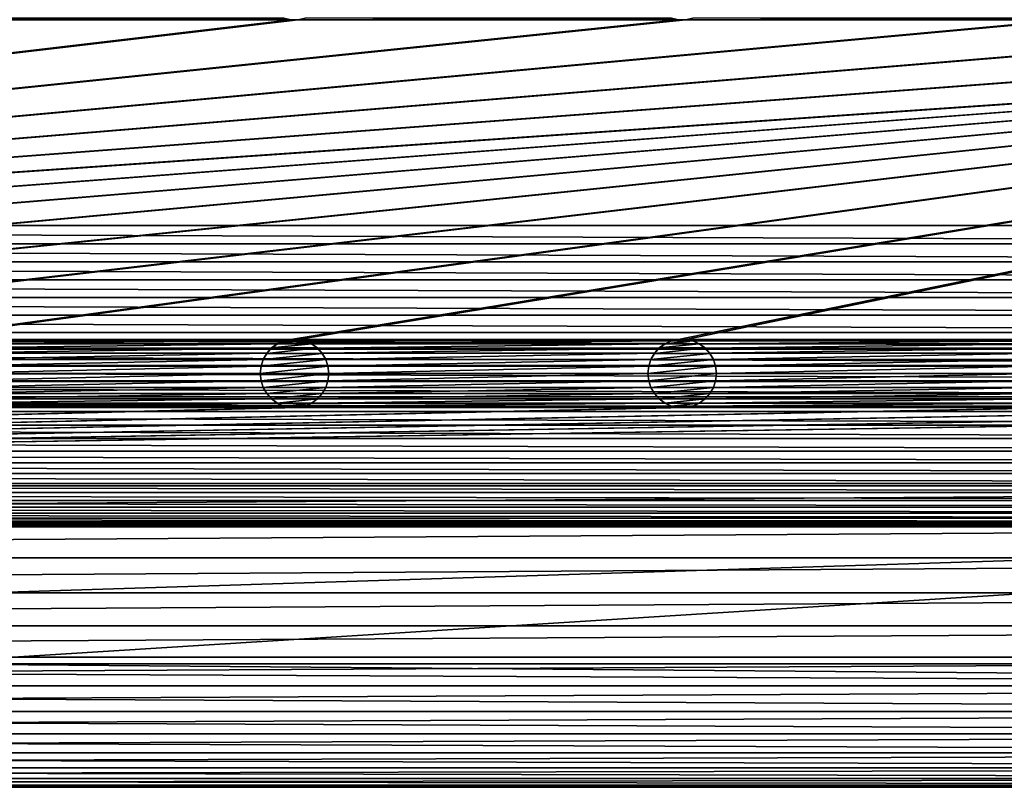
# Model space of a CAD drawing. Header units: metres. Extents: x -200 to 200, y -200 to 200.
# Tile 37 of 88: x 8 to 80, y -200 to -144. Entities that reach past the tile are written whole.
import ezdxf

# ---------------------------------------------------------------- set-up
doc = ezdxf.new("R2010")
doc.units = ezdxf.units.M
doc.layers.add('solid_P34200', color=7, linetype='CONTINUOUS')

msp = doc.modelspace()

# ---------------------------------------------------------------- linework, layer by layer
at = {"layer": 'solid_P34200'}
for points in [[(181, 159), (181, -159), (10.240819, 10.959723)], [(181, -159), (11.633039, 9.467192), (10.240819, 10.959723)], [(181, -159), (12.817678, 7.79116), (11.633039, 9.467192)], [(181, -159), (13.756138, 5.976712), (12.817678, 7.79116)], [(181, -159), (14.444175, 4.045302), (13.756138, 5.976712)], [(181, -159), (14.856524, 2.058549), (14.444175, 4.045302)], [(181, -159), (15, 0), (14.856524, 2.058549)], [(181, -159), (14.856524, -2.058549), (15, 0)], [(181, -159), (14.444175, -4.045302), (14.856524, -2.058549)], [(181, -159), (13.756138, -5.976712), (14.444175, -4.045302)], [(181, -159), (12.817678, -7.79116), (13.756138, -5.976712)], [(181, -159), (11.633039, -9.467192), (12.817678, -7.79116)], [(181, -159), (10.240819, -10.959723), (11.633039, -9.467192)], [(181, -159), (8.64688, -12.25524), (10.240819, -10.959723)], [(181, -159), (-181, -159), (-8.64688, -12.25524)], [(181, -159), (-8.64688, -12.25524), (-6.904468, -13.315859)], [(181, -159), (6.904468, -13.315859), (8.64688, -12.25524)], [(181, -159), (-6.904468, -13.315859), (-5.01928, -14.134056)], [(181, -159), (5.01928, -14.134056), (6.904468, -13.315859)], [(181, -159), (-5.01928, -14.134056), (-3.055924, -14.684637)], [(181, -159), (3.055924, -14.684637), (5.01928, -14.134056)], [(181, -159), (-3.055924, -14.684637), (-1.019424, -14.964341)], [(181, -159), (-1.019424, -14.964341), (1.019424, -14.964341)], [(181, -159), (1.019424, -14.964341), (3.055924, -14.684637)], [(170.058914, -143.985718, 5), (-170.058914, -167.314285, 5), (-169.541077, -167.314285, 5)], [(28.04108, -143.985718, 5), (0.25892, -143.985718, 5), (-170.058914, -167.314285, 5)], [(170.058914, -143.985718, 5), (169.541077, -143.985718, 5), (-170.058914, -167.314285, 5)], [(141.758926, -143.985718, 5), (-170.058914, -167.314285, 5), (169.541077, -143.985718, 5)], [(141.758926, -143.985718, 5), (141.241074, -143.985718, 5), (-170.058914, -167.314285, 5)], [(113.458923, -143.985718, 5), (-170.058914, -167.314285, 5), (141.241074, -143.985718, 5)], [(113.458923, -143.985718, 5), (112.941078, -143.985718, 5), (-170.058914, -167.314285, 5)], [(85.15892, -143.985718, 5), (-170.058914, -167.314285, 5), (112.941078, -143.985718, 5)], [(85.15892, -143.985718, 5), (84.641083, -143.985718, 5), (-170.058914, -167.314285, 5)], [(56.858921, -143.985718, 5), (-170.058914, -167.314285, 5), (84.641083, -143.985718, 5)], [(56.858921, -143.985718, 5), (56.34108, -143.985718, 5), (-170.058914, -167.314285, 5)], [(28.55892, -143.985718, 5), (-170.058914, -167.314285, 5), (56.34108, -143.985718, 5)], [(28.55892, -143.985718, 5), (28.04108, -143.985718, 5), (-170.058914, -167.314285, 5)], [(170.058914, -143.985718, 5), (-169.541077, -167.314285, 5), (-141.758926, -167.314285, 5)], [(170.058914, -143.985718, 5), (-141.758926, -167.314285, 5), (-141.241074, -167.314285, 5)], [(170.058914, -143.985718, 5), (-141.241074, -167.314285, 5), (-113.458923, -167.314285, 5)], [(170.058914, -143.985718, 5), (-113.458923, -167.314285, 5), (-112.941078, -167.314285, 5)], [(170.058914, -143.985718, 5), (-112.941078, -167.314285, 5), (-85.15892, -167.314285, 5)], [(170.058914, -143.985718, 5), (-85.15892, -167.314285, 5), (-84.641083, -167.314285, 5)], [(170.058914, -143.985718, 5), (-84.641083, -167.314285, 5), (-56.858921, -167.314285, 5)], [(170.058914, -143.985718, 5), (-56.858921, -167.314285, 5), (-56.34108, -167.314285, 5)], [(170.058914, -143.985718, 5), (-56.34108, -167.314285, 5), (-28.55892, -167.314285, 5)], [(170.058914, -143.985718, 5), (-28.55892, -167.314285, 5), (-28.04108, -167.314285, 5)], [(170.058914, -143.985718, 5), (-28.04108, -167.314285, 5), (-0.25892, -167.314285, 5)], [(170.058914, -143.985718, 5), (-0.25892, -167.314285, 5), (0.25892, -167.314285, 5)], [(27.525312, -143.876358, 5), (0.774688, -143.876358, 5), (0.25892, -143.985718, 5)], [(28.04108, -143.985718, 5), (27.525312, -143.876358, 5), (0.25892, -143.985718, 5)], [(28.04108, -167.314285, 5), (170.058914, -143.985718, 5), (0.25892, -167.314285, 5)], [(27.531221, -143.877869, 7.5), (27.525312, -143.876358, 5), (28.04108, -143.985718, 5)], [(28.035364, -143.984528, 7.5), (27.531221, -143.877869, 7.5), (28.04108, -143.985718, 5)], [(28.035364, -143.984528, 7.5), (28.04108, -143.985718, 5), (28.55892, -143.985718, 5)], [(28.564636, -143.984528, 7.5), (28.035364, -143.984528, 7.5), (28.55892, -143.985718, 5)], [(28.04108, -167.314285, 5), (28.55892, -167.314285, 5), (170.058914, -143.985718, 5)], [(28.55892, -143.985718, 5), (56.34108, -143.985718, 5), (55.82531, -143.876358, 5)], [(29.074688, -143.876358, 5), (28.55892, -143.985718, 5), (55.82531, -143.876358, 5)], [(28.564636, -143.984528, 7.5), (28.55892, -143.985718, 5), (29.074688, -143.876358, 5)], [(28.55892, -167.314285, 5), (56.34108, -167.314285, 5), (170.058914, -143.985718, 5)], [(55.831223, -143.877869, 7.5), (55.82531, -143.876358, 5), (56.34108, -143.985718, 5)], [(56.335365, -143.984528, 7.5), (55.831223, -143.877869, 7.5), (56.34108, -143.985718, 5)], [(56.335365, -143.984528, 7.5), (56.34108, -143.985718, 5), (56.858921, -143.985718, 5)], [(56.864635, -143.984528, 7.5), (56.335365, -143.984528, 7.5), (56.858921, -143.985718, 5)], [(56.34108, -167.314285, 5), (56.858921, -167.314285, 5), (170.058914, -143.985718, 5)], [(56.858921, -143.985718, 5), (84.641083, -143.985718, 5), (84.125313, -143.876358, 5)], [(57.374687, -143.876358, 5), (56.858921, -143.985718, 5), (84.125313, -143.876358, 5)], [(56.864635, -143.984528, 7.5), (56.858921, -143.985718, 5), (57.374687, -143.876358, 5)], [(56.858921, -167.314285, 5), (84.641083, -167.314285, 5), (170.058914, -143.985718, 5)], [(180.957291, -160.342163), (-180.957291, -160.342163), (-181, -159)], [(181, -159), (180.957291, -160.342163), (-181, -159)], [(180.836639, -161.666519), (-180.836639, -161.666519), (-180.957291, -160.342163)], [(180.957291, -160.342163), (180.836639, -161.666519), (-180.957291, -160.342163)], [(180.638016, -162.973083), (-180.638016, -162.973083), (-180.836639, -161.666519)], [(180.836639, -161.666519), (180.638016, -162.973083), (-180.836639, -161.666519)], [(180.361206, -164.262497), (-180.361206, -164.262497), (-180.638016, -162.973083)], [(180.638016, -162.973083), (180.361206, -164.262497), (-180.638016, -162.973083)], [(180.003708, -165.541977), (-180.003708, -165.541977), (-180.361206, -164.262497)], [(180.361206, -164.262497), (180.003708, -165.541977), (-180.361206, -164.262497)], [(179.568466, -166.803024), (-179.568466, -166.803024), (-180.003708, -165.541977)], [(180.003708, -165.541977), (179.568466, -166.803024), (-180.003708, -165.541977)], [(179.060257, -168.031967), (-179.060257, -168.031967), (-179.568466, -166.803024)], [(179.568466, -166.803024), (179.060257, -168.031967), (-179.568466, -166.803024)], [(28.04108, -167.314285, 5), (0.25892, -167.314285, 5), (0.774688, -167.423645, 5)], [(27.525312, -167.423645, 5), (28.04108, -167.314285, 5), (0.774688, -167.423645, 5)], [(27.525312, -167.423645, 5), (0.774688, -167.423645, 5), (1.247818, -167.634933, 5)], [(27.052181, -167.634933, 5), (27.525312, -167.423645, 5), (1.247818, -167.634933, 5)], [(27.048468, -167.637955, 7.5), (27.531221, -167.422134, 7.5), (27.052181, -167.634933, 5)], [(27.048468, -167.637955, 7.5), (29.551533, -167.637955, 7.5), (29.068779, -167.422134, 7.5)], [(27.048468, -167.637955, 7.5), (29.068779, -167.422134, 7.5), (27.531221, -167.422134, 7.5)], [(27.531221, -167.422134, 7.5), (27.525312, -167.423645, 5), (27.052181, -167.634933, 5)], [(28.035364, -167.315475, 7.5), (28.04108, -167.314285, 5), (27.525312, -167.423645, 5)], [(27.531221, -167.422134, 7.5), (28.035364, -167.315475, 7.5), (27.525312, -167.423645, 5)], [(27.531221, -167.422134, 7.5), (29.068779, -167.422134, 7.5), (28.564636, -167.315475, 7.5)], [(27.531221, -167.422134, 7.5), (28.564636, -167.315475, 7.5), (28.035364, -167.315475, 7.5)], [(28.035364, -167.315475, 7.5), (28.564636, -167.315475, 7.5), (28.04108, -167.314285, 5)], [(28.564636, -167.315475, 7.5), (28.55892, -167.314285, 5), (28.04108, -167.314285, 5)], [(28.55892, -167.314285, 5), (29.074688, -167.423645, 5), (56.34108, -167.314285, 5)], [(29.068779, -167.422134, 7.5), (29.074688, -167.423645, 5), (28.55892, -167.314285, 5)], [(28.564636, -167.315475, 7.5), (29.068779, -167.422134, 7.5), (28.55892, -167.314285, 5)], [(29.068779, -167.422134, 7.5), (29.551533, -167.637955, 7.5), (29.074688, -167.423645, 5)], [(29.074688, -167.423645, 5), (55.82531, -167.423645, 5), (56.34108, -167.314285, 5)], [(29.074688, -167.423645, 5), (29.547817, -167.634933, 5), (55.82531, -167.423645, 5)], [(29.551533, -167.637955, 7.5), (29.547817, -167.634933, 5), (29.074688, -167.423645, 5)], [(29.547817, -167.634933, 5), (55.35218, -167.634933, 5), (55.82531, -167.423645, 5)], [(55.348469, -167.637955, 7.5), (55.831223, -167.422134, 7.5), (55.35218, -167.634933, 5)], [(55.348469, -167.637955, 7.5), (57.851532, -167.637955, 7.5), (57.368778, -167.422134, 7.5)], [(55.348469, -167.637955, 7.5), (57.368778, -167.422134, 7.5), (55.831223, -167.422134, 7.5)], [(55.831223, -167.422134, 7.5), (55.82531, -167.423645, 5), (55.35218, -167.634933, 5)], [(56.335365, -167.315475, 7.5), (56.34108, -167.314285, 5), (55.82531, -167.423645, 5)], [(55.831223, -167.422134, 7.5), (56.335365, -167.315475, 7.5), (55.82531, -167.423645, 5)], [(55.831223, -167.422134, 7.5), (57.368778, -167.422134, 7.5), (56.864635, -167.315475, 7.5)], [(55.831223, -167.422134, 7.5), (56.864635, -167.315475, 7.5), (56.335365, -167.315475, 7.5)], [(56.335365, -167.315475, 7.5), (56.864635, -167.315475, 7.5), (56.34108, -167.314285, 5)], [(56.864635, -167.315475, 7.5), (56.858921, -167.314285, 5), (56.34108, -167.314285, 5)], [(56.858921, -167.314285, 5), (57.374687, -167.423645, 5), (84.641083, -167.314285, 5)], [(57.368778, -167.422134, 7.5), (57.374687, -167.423645, 5), (56.858921, -167.314285, 5)], [(56.864635, -167.315475, 7.5), (57.368778, -167.422134, 7.5), (56.858921, -167.314285, 5)], [(57.368778, -167.422134, 7.5), (57.851532, -167.637955, 7.5), (57.374687, -167.423645, 5)], [(57.374687, -167.423645, 5), (84.125313, -167.423645, 5), (84.641083, -167.314285, 5)], [(57.374687, -167.423645, 5), (57.847816, -167.634933, 5), (84.125313, -167.423645, 5)], [(57.851532, -167.637955, 7.5), (57.847816, -167.634933, 5), (57.374687, -167.423645, 5)], [(57.847816, -167.634933, 5), (83.652184, -167.634933, 5), (84.125313, -167.423645, 5)], [(178.481461, -169.220428), (-178.481461, -169.220428), (-179.060257, -168.031967)], [(179.060257, -168.031967), (178.481461, -169.220428), (-179.060257, -168.031967)], [(27.052181, -167.634933, 5), (1.247818, -167.634933, 5), (1.674224, -167.943787, 5)], [(26.625776, -167.943787, 5), (27.052181, -167.634933, 5), (1.674224, -167.943787, 5)], [(26.625776, -167.943787, 5), (1.674224, -167.943787, 5), (2.020795, -168.330292, 5)], [(26.279205, -168.330292, 5), (26.625776, -167.943787, 5), (2.020795, -168.330292, 5)], [(26.278118, -168.333298, 7.5), (26.629887, -167.940369, 7.5), (26.279205, -168.330292, 5)], [(26.278118, -168.333298, 7.5), (30.321882, -168.333298, 7.5), (29.970114, -167.940369, 7.5)], [(26.278118, -168.333298, 7.5), (29.970114, -167.940369, 7.5), (26.629887, -167.940369, 7.5)], [(26.629887, -167.940369, 7.5), (26.625776, -167.943787, 5), (26.279205, -168.330292, 5)], [(27.048468, -167.637955, 7.5), (27.052181, -167.634933, 5), (26.625776, -167.943787, 5)], [(26.629887, -167.940369, 7.5), (27.048468, -167.637955, 7.5), (26.625776, -167.943787, 5)], [(26.629887, -167.940369, 7.5), (29.970114, -167.940369, 7.5), (29.551533, -167.637955, 7.5)], [(26.629887, -167.940369, 7.5), (29.551533, -167.637955, 7.5), (27.048468, -167.637955, 7.5)], [(29.547817, -167.634933, 5), (29.974224, -167.943787, 5), (55.35218, -167.634933, 5)], [(29.970114, -167.940369, 7.5), (29.974224, -167.943787, 5), (29.547817, -167.634933, 5)], [(29.551533, -167.637955, 7.5), (29.970114, -167.940369, 7.5), (29.547817, -167.634933, 5)], [(29.970114, -167.940369, 7.5), (30.321882, -168.333298, 7.5), (29.974224, -167.943787, 5)], [(29.974224, -167.943787, 5), (54.925777, -167.943787, 5), (55.35218, -167.634933, 5)], [(29.974224, -167.943787, 5), (30.320795, -168.330292, 5), (54.925777, -167.943787, 5)], [(30.321882, -168.333298, 7.5), (30.320795, -168.330292, 5), (29.974224, -167.943787, 5)], [(30.320795, -168.330292, 5), (54.579205, -168.330292, 5), (54.925777, -167.943787, 5)], [(54.578117, -168.333298, 7.5), (54.929886, -167.940369, 7.5), (54.579205, -168.330292, 5)], [(54.578117, -168.333298, 7.5), (58.621883, -168.333298, 7.5), (58.270115, -167.940369, 7.5)], [(54.578117, -168.333298, 7.5), (58.270115, -167.940369, 7.5), (54.929886, -167.940369, 7.5)], [(54.929886, -167.940369, 7.5), (54.925777, -167.943787, 5), (54.579205, -168.330292, 5)], [(55.348469, -167.637955, 7.5), (55.35218, -167.634933, 5), (54.925777, -167.943787, 5)], [(54.929886, -167.940369, 7.5), (55.348469, -167.637955, 7.5), (54.925777, -167.943787, 5)], [(54.929886, -167.940369, 7.5), (58.270115, -167.940369, 7.5), (57.851532, -167.637955, 7.5)], [(54.929886, -167.940369, 7.5), (57.851532, -167.637955, 7.5), (55.348469, -167.637955, 7.5)], [(57.847816, -167.634933, 5), (58.274223, -167.943787, 5), (83.652184, -167.634933, 5)], [(58.270115, -167.940369, 7.5), (58.274223, -167.943787, 5), (57.847816, -167.634933, 5)], [(57.851532, -167.637955, 7.5), (58.270115, -167.940369, 7.5), (57.847816, -167.634933, 5)], [(58.270115, -167.940369, 7.5), (58.621883, -168.333298, 7.5), (58.274223, -167.943787, 5)], [(58.274223, -167.943787, 5), (83.225777, -167.943787, 5), (83.652184, -167.634933, 5)], [(58.274223, -167.943787, 5), (58.620796, -168.330292, 5), (83.225777, -167.943787, 5)], [(58.621883, -168.333298, 7.5), (58.620796, -168.330292, 5), (58.274223, -167.943787, 5)], [(58.620796, -168.330292, 5), (82.879204, -168.330292, 5), (83.225777, -167.943787, 5)], [(26.279205, -168.330292, 5), (2.020795, -168.330292, 5), (2.284338, -168.784439, 5)], [(26.015661, -168.784439, 5), (26.279205, -168.330292, 5), (2.284338, -168.784439, 5)], [(26.015661, -168.784439, 5), (2.284338, -168.784439, 5), (2.442265, -169.271637, 5)], [(25.857735, -169.271637, 5), (26.015661, -168.784439, 5), (2.442265, -169.271637, 5)], [(26.017193, -168.780914, 7.5), (26.015661, -168.784439, 5), (25.857735, -169.271637, 5)], [(25.86002, -169.267059, 7.5), (26.017193, -168.780914, 7.5), (25.857735, -169.271637, 5)], [(25.86002, -169.267059, 7.5), (30.739981, -169.267059, 7.5), (30.582808, -168.780914, 7.5)], [(25.86002, -169.267059, 7.5), (30.582808, -168.780914, 7.5), (26.017193, -168.780914, 7.5)], [(26.278118, -168.333298, 7.5), (26.279205, -168.330292, 5), (26.015661, -168.784439, 5)], [(26.017193, -168.780914, 7.5), (26.278118, -168.333298, 7.5), (26.015661, -168.784439, 5)], [(26.017193, -168.780914, 7.5), (30.582808, -168.780914, 7.5), (30.321882, -168.333298, 7.5)], [(26.017193, -168.780914, 7.5), (30.321882, -168.333298, 7.5), (26.278118, -168.333298, 7.5)], [(30.320795, -168.330292, 5), (30.584339, -168.784439, 5), (54.579205, -168.330292, 5)], [(30.582808, -168.780914, 7.5), (30.584339, -168.784439, 5), (30.320795, -168.330292, 5)], [(30.321882, -168.333298, 7.5), (30.582808, -168.780914, 7.5), (30.320795, -168.330292, 5)], [(30.582808, -168.780914, 7.5), (30.739981, -169.267059, 7.5), (30.584339, -168.784439, 5)], [(30.584339, -168.784439, 5), (54.315662, -168.784439, 5), (54.579205, -168.330292, 5)], [(30.584339, -168.784439, 5), (30.742264, -169.271637, 5), (54.315662, -168.784439, 5)], [(30.739981, -169.267059, 7.5), (30.742264, -169.271637, 5), (30.584339, -168.784439, 5)], [(30.742264, -169.271637, 5), (54.157734, -169.271637, 5), (54.315662, -168.784439, 5)], [(54.317192, -168.780914, 7.5), (54.315662, -168.784439, 5), (54.157734, -169.271637, 5)], [(54.160019, -169.267059, 7.5), (54.317192, -168.780914, 7.5), (54.157734, -169.271637, 5)], [(54.160019, -169.267059, 7.5), (59.039982, -169.267059, 7.5), (58.882805, -168.780914, 7.5)], [(54.160019, -169.267059, 7.5), (58.882805, -168.780914, 7.5), (54.317192, -168.780914, 7.5)], [(54.578117, -168.333298, 7.5), (54.579205, -168.330292, 5), (54.315662, -168.784439, 5)], [(54.317192, -168.780914, 7.5), (54.578117, -168.333298, 7.5), (54.315662, -168.784439, 5)], [(54.317192, -168.780914, 7.5), (58.882805, -168.780914, 7.5), (58.621883, -168.333298, 7.5)], [(54.317192, -168.780914, 7.5), (58.621883, -168.333298, 7.5), (54.578117, -168.333298, 7.5)], [(58.620796, -168.330292, 5), (58.884338, -168.784439, 5), (82.879204, -168.330292, 5)], [(58.882805, -168.780914, 7.5), (58.884338, -168.784439, 5), (58.620796, -168.330292, 5)], [(58.621883, -168.333298, 7.5), (58.882805, -168.780914, 7.5), (58.620796, -168.330292, 5)], [(58.882805, -168.780914, 7.5), (59.039982, -169.267059, 7.5), (58.884338, -168.784439, 5)], [(58.884338, -168.784439, 5), (82.615662, -168.784439, 5), (82.879204, -168.330292, 5)], [(58.884338, -168.784439, 5), (59.042263, -169.271637, 5), (82.615662, -168.784439, 5)], [(59.039982, -169.267059, 7.5), (59.042263, -169.271637, 5), (58.884338, -168.784439, 5)], [(59.042263, -169.271637, 5), (82.457733, -169.271637, 5), (82.615662, -168.784439, 5)], [(177.826935, -170.379456), (-177.826935, -170.379456), (-178.481461, -169.220428)], [(178.481461, -169.220428), (177.826935, -170.379456), (-178.481461, -169.220428)], [(25.857735, -169.271637, 5), (2.442265, -169.271637, 5), (2.5, -169.800003, 5)], [(25.857735, -169.271637, 5), (2.5, -169.800003, 5), (25.799999, -169.800003, 5)], [(25.86002, -169.267059, 7.5), (25.857735, -169.271637, 5), (25.799999, -169.800003, 5)], [(25.86002, -169.267059, 7.5), (25.799999, -169.800003, 5), (25.799999, -169.800003, 7.5)], [(30.739981, -169.267059, 7.5), (25.799999, -169.800003, 7.5), (30.799999, -169.800003, 7.5)], [(25.86002, -169.267059, 7.5), (25.799999, -169.800003, 7.5), (30.739981, -169.267059, 7.5)], [(30.739981, -169.267059, 7.5), (30.799999, -169.800003, 7.5), (30.742264, -169.271637, 5)], [(30.742264, -169.271637, 5), (30.799999, -169.800003, 5), (54.157734, -169.271637, 5)], [(30.799999, -169.800003, 7.5), (30.799999, -169.800003, 5), (30.742264, -169.271637, 5)], [(30.799999, -169.800003, 5), (54.099998, -169.800003, 5), (54.157734, -169.271637, 5)], [(54.160019, -169.267059, 7.5), (54.157734, -169.271637, 5), (54.099998, -169.800003, 5)], [(54.160019, -169.267059, 7.5), (54.099998, -169.800003, 5), (54.099998, -169.800003, 7.5)], [(59.039982, -169.267059, 7.5), (54.099998, -169.800003, 7.5), (59.099998, -169.800003, 7.5)], [(54.160019, -169.267059, 7.5), (54.099998, -169.800003, 7.5), (59.039982, -169.267059, 7.5)], [(59.039982, -169.267059, 7.5), (59.099998, -169.800003, 7.5), (59.042263, -169.271637, 5)], [(59.042263, -169.271637, 5), (59.099998, -169.800003, 5), (82.457733, -169.271637, 5)], [(59.099998, -169.800003, 7.5), (59.099998, -169.800003, 5), (59.042263, -169.271637, 5)], [(59.099998, -169.800003, 5), (82.400002, -169.800003, 5), (82.457733, -169.271637, 5)], [(25.857735, -170.328369, 5), (2.442265, -170.328369, 5), (2.284338, -170.815567, 5)], [(26.015661, -170.815567, 5), (25.857735, -170.328369, 5), (2.284338, -170.815567, 5)], [(25.799999, -169.800003, 5), (2.5, -169.800003, 5), (2.442265, -170.328369, 5)], [(25.857735, -170.328369, 5), (25.799999, -169.800003, 5), (2.442265, -170.328369, 5)], [(25.799999, -169.800003, 7.5), (25.799999, -169.800003, 5), (25.857735, -170.328369, 5)], [(25.86002, -170.332932, 7.5), (25.799999, -169.800003, 7.5), (25.857735, -170.328369, 5)], [(30.799999, -169.800003, 7.5), (25.799999, -169.800003, 7.5), (25.86002, -170.332932, 7.5)], [(25.86002, -170.332932, 7.5), (25.857735, -170.328369, 5), (26.015661, -170.815567, 5)], [(30.799999, -169.800003, 7.5), (25.86002, -170.332932, 7.5), (30.739981, -170.332932, 7.5)], [(26.017193, -170.819077, 7.5), (25.86002, -170.332932, 7.5), (26.015661, -170.815567, 5)], [(30.739981, -170.332932, 7.5), (25.86002, -170.332932, 7.5), (26.017193, -170.819077, 7.5)], [(30.739981, -170.332932, 7.5), (26.017193, -170.819077, 7.5), (30.582808, -170.819077, 7.5)], [(30.582808, -170.819077, 7.5), (30.584339, -170.815567, 5), (30.742264, -170.328369, 5)], [(30.739981, -170.332932, 7.5), (30.582808, -170.819077, 7.5), (30.742264, -170.328369, 5)], [(30.584339, -170.815567, 5), (54.315662, -170.815567, 5), (54.157734, -170.328369, 5)], [(30.742264, -170.328369, 5), (30.584339, -170.815567, 5), (54.157734, -170.328369, 5)], [(30.739981, -170.332932, 7.5), (30.742264, -170.328369, 5), (30.799999, -169.800003, 5)], [(30.799999, -169.800003, 7.5), (30.739981, -170.332932, 7.5), (30.799999, -169.800003, 5)], [(30.742264, -170.328369, 5), (54.157734, -170.328369, 5), (54.099998, -169.800003, 5)], [(30.799999, -169.800003, 5), (30.742264, -170.328369, 5), (54.099998, -169.800003, 5)], [(54.099998, -169.800003, 7.5), (54.099998, -169.800003, 5), (54.157734, -170.328369, 5)], [(54.160019, -170.332932, 7.5), (54.099998, -169.800003, 7.5), (54.157734, -170.328369, 5)], [(59.099998, -169.800003, 7.5), (54.099998, -169.800003, 7.5), (54.160019, -170.332932, 7.5)], [(54.160019, -170.332932, 7.5), (54.157734, -170.328369, 5), (54.315662, -170.815567, 5)], [(59.099998, -169.800003, 7.5), (54.160019, -170.332932, 7.5), (59.039982, -170.332932, 7.5)], [(54.317192, -170.819077, 7.5), (54.160019, -170.332932, 7.5), (54.315662, -170.815567, 5)], [(59.039982, -170.332932, 7.5), (54.160019, -170.332932, 7.5), (54.317192, -170.819077, 7.5)], [(59.039982, -170.332932, 7.5), (54.317192, -170.819077, 7.5), (58.882805, -170.819077, 7.5)], [(58.882805, -170.819077, 7.5), (58.884338, -170.815567, 5), (59.042263, -170.328369, 5)], [(59.039982, -170.332932, 7.5), (58.882805, -170.819077, 7.5), (59.042263, -170.328369, 5)], [(58.884338, -170.815567, 5), (82.615662, -170.815567, 5), (82.457733, -170.328369, 5)], [(59.042263, -170.328369, 5), (58.884338, -170.815567, 5), (82.457733, -170.328369, 5)], [(59.039982, -170.332932, 7.5), (59.042263, -170.328369, 5), (59.099998, -169.800003, 5)], [(59.099998, -169.800003, 7.5), (59.039982, -170.332932, 7.5), (59.099998, -169.800003, 5)], [(59.042263, -170.328369, 5), (82.457733, -170.328369, 5), (82.400002, -169.800003, 5)], [(59.099998, -169.800003, 5), (59.042263, -170.328369, 5), (82.400002, -169.800003, 5)], [(177.102936, -171.499695), (-177.102936, -171.499695), (-177.826935, -170.379456)], [(177.826935, -170.379456), (177.102936, -171.499695), (-177.826935, -170.379456)], [(26.015661, -170.815567, 5), (2.284338, -170.815567, 5), (2.020795, -171.269714, 5)], [(26.279205, -171.269714, 5), (26.015661, -170.815567, 5), (2.020795, -171.269714, 5)], [(26.017193, -170.819077, 7.5), (26.015661, -170.815567, 5), (26.279205, -171.269714, 5)], [(26.278118, -171.266708, 7.5), (26.017193, -170.819077, 7.5), (26.279205, -171.269714, 5)], [(30.582808, -170.819077, 7.5), (26.017193, -170.819077, 7.5), (26.278118, -171.266708, 7.5)], [(30.582808, -170.819077, 7.5), (26.278118, -171.266708, 7.5), (30.321882, -171.266708, 7.5)], [(30.320795, -171.269714, 5), (54.579205, -171.269714, 5), (54.315662, -170.815567, 5)], [(30.584339, -170.815567, 5), (30.320795, -171.269714, 5), (54.315662, -170.815567, 5)], [(30.321882, -171.266708, 7.5), (30.320795, -171.269714, 5), (30.584339, -170.815567, 5)], [(30.582808, -170.819077, 7.5), (30.321882, -171.266708, 7.5), (30.584339, -170.815567, 5)], [(54.317192, -170.819077, 7.5), (54.315662, -170.815567, 5), (54.579205, -171.269714, 5)], [(54.578117, -171.266708, 7.5), (54.317192, -170.819077, 7.5), (54.579205, -171.269714, 5)], [(58.882805, -170.819077, 7.5), (54.317192, -170.819077, 7.5), (54.578117, -171.266708, 7.5)], [(58.882805, -170.819077, 7.5), (54.578117, -171.266708, 7.5), (58.621883, -171.266708, 7.5)], [(58.620796, -171.269714, 5), (82.879204, -171.269714, 5), (82.615662, -170.815567, 5)], [(58.884338, -170.815567, 5), (58.620796, -171.269714, 5), (82.615662, -170.815567, 5)], [(58.621883, -171.266708, 7.5), (58.620796, -171.269714, 5), (58.884338, -170.815567, 5)], [(58.882805, -170.819077, 7.5), (58.621883, -171.266708, 7.5), (58.884338, -170.815567, 5)], [(176.317139, -172.568909), (-176.317139, -172.568909), (-177.102936, -171.499695)], [(177.102936, -171.499695), (176.317139, -172.568909), (-177.102936, -171.499695)], [(26.625776, -171.656204, 5), (1.674224, -171.656204, 5), (1.247818, -171.965073, 5)], [(27.052181, -171.965073, 5), (26.625776, -171.656204, 5), (1.247818, -171.965073, 5)], [(26.279205, -171.269714, 5), (2.020795, -171.269714, 5), (1.674224, -171.656204, 5)], [(26.625776, -171.656204, 5), (26.279205, -171.269714, 5), (1.674224, -171.656204, 5)], [(26.278118, -171.266708, 7.5), (26.279205, -171.269714, 5), (26.625776, -171.656204, 5)], [(26.629887, -171.659637, 7.5), (26.278118, -171.266708, 7.5), (26.625776, -171.656204, 5)], [(30.321882, -171.266708, 7.5), (26.278118, -171.266708, 7.5), (26.629887, -171.659637, 7.5)], [(26.629887, -171.659637, 7.5), (26.625776, -171.656204, 5), (27.052181, -171.965073, 5)], [(30.321882, -171.266708, 7.5), (26.629887, -171.659637, 7.5), (29.970114, -171.659637, 7.5)], [(27.048468, -171.962051, 7.5), (26.629887, -171.659637, 7.5), (27.052181, -171.965073, 5)], [(29.970114, -171.659637, 7.5), (26.629887, -171.659637, 7.5), (27.048468, -171.962051, 7.5)], [(29.970114, -171.659637, 7.5), (27.048468, -171.962051, 7.5), (29.551533, -171.962051, 7.5)], [(29.547817, -171.965073, 5), (55.35218, -171.965073, 5), (54.925777, -171.656204, 5)], [(29.974224, -171.656204, 5), (29.547817, -171.965073, 5), (54.925777, -171.656204, 5)], [(29.551533, -171.962051, 7.5), (29.547817, -171.965073, 5), (29.974224, -171.656204, 5)], [(29.970114, -171.659637, 7.5), (29.551533, -171.962051, 7.5), (29.974224, -171.656204, 5)], [(30.321882, -171.266708, 7.5), (29.970114, -171.659637, 7.5), (30.320795, -171.269714, 5)], [(29.970114, -171.659637, 7.5), (29.974224, -171.656204, 5), (30.320795, -171.269714, 5)], [(29.974224, -171.656204, 5), (54.925777, -171.656204, 5), (54.579205, -171.269714, 5)], [(30.320795, -171.269714, 5), (29.974224, -171.656204, 5), (54.579205, -171.269714, 5)], [(54.578117, -171.266708, 7.5), (54.579205, -171.269714, 5), (54.925777, -171.656204, 5)], [(54.929886, -171.659637, 7.5), (54.578117, -171.266708, 7.5), (54.925777, -171.656204, 5)], [(58.621883, -171.266708, 7.5), (54.578117, -171.266708, 7.5), (54.929886, -171.659637, 7.5)], [(54.929886, -171.659637, 7.5), (54.925777, -171.656204, 5), (55.35218, -171.965073, 5)], [(58.621883, -171.266708, 7.5), (54.929886, -171.659637, 7.5), (58.270115, -171.659637, 7.5)], [(55.348469, -171.962051, 7.5), (54.929886, -171.659637, 7.5), (55.35218, -171.965073, 5)], [(58.270115, -171.659637, 7.5), (54.929886, -171.659637, 7.5), (55.348469, -171.962051, 7.5)], [(58.270115, -171.659637, 7.5), (55.348469, -171.962051, 7.5), (57.851532, -171.962051, 7.5)], [(57.847816, -171.965073, 5), (83.652184, -171.965073, 5), (83.225777, -171.656204, 5)], [(58.274223, -171.656204, 5), (57.847816, -171.965073, 5), (83.225777, -171.656204, 5)], [(57.851532, -171.962051, 7.5), (57.847816, -171.965073, 5), (58.274223, -171.656204, 5)], [(58.270115, -171.659637, 7.5), (57.851532, -171.962051, 7.5), (58.274223, -171.656204, 5)], [(58.621883, -171.266708, 7.5), (58.270115, -171.659637, 7.5), (58.620796, -171.269714, 5)], [(58.270115, -171.659637, 7.5), (58.274223, -171.656204, 5), (58.620796, -171.269714, 5)], [(58.274223, -171.656204, 5), (83.225777, -171.656204, 5), (82.879204, -171.269714, 5)], [(58.620796, -171.269714, 5), (58.274223, -171.656204, 5), (82.879204, -171.269714, 5)], [(170.058914, -172.285706, 5), (-200, -178, 5), (200, -178, 5)], [(28.04108, -172.285706, 5), (0.25892, -172.285706, 5), (-200, -178, 5)], [(170.058914, -172.285706, 5), (169.541077, -172.285706, 5), (-200, -178, 5)], [(141.758926, -172.285706, 5), (-200, -178, 5), (169.541077, -172.285706, 5)], [(141.758926, -172.285706, 5), (141.241074, -172.285706, 5), (-200, -178, 5)], [(113.458923, -172.285706, 5), (-200, -178, 5), (141.241074, -172.285706, 5)], [(113.458923, -172.285706, 5), (112.941078, -172.285706, 5), (-200, -178, 5)], [(85.15892, -172.285706, 5), (-200, -178, 5), (112.941078, -172.285706, 5)], [(85.15892, -172.285706, 5), (84.641083, -172.285706, 5), (-200, -178, 5)], [(56.858921, -172.285706, 5), (-200, -178, 5), (84.641083, -172.285706, 5)], [(56.858921, -172.285706, 5), (56.34108, -172.285706, 5), (-200, -178, 5)], [(28.55892, -172.285706, 5), (-200, -178, 5), (56.34108, -172.285706, 5)], [(28.55892, -172.285706, 5), (28.04108, -172.285706, 5), (-200, -178, 5)], [(27.525312, -172.176346, 5), (0.774688, -172.176346, 5), (0.25892, -172.285706, 5)], [(28.04108, -172.285706, 5), (27.525312, -172.176346, 5), (0.25892, -172.285706, 5)], [(27.052181, -171.965073, 5), (1.247818, -171.965073, 5), (0.774688, -172.176346, 5)], [(27.525312, -172.176346, 5), (27.052181, -171.965073, 5), (0.774688, -172.176346, 5)], [(27.048468, -171.962051, 7.5), (27.052181, -171.965073, 5), (27.525312, -172.176346, 5)], [(27.531221, -172.177856, 7.5), (27.048468, -171.962051, 7.5), (27.525312, -172.176346, 5)], [(29.551533, -171.962051, 7.5), (27.048468, -171.962051, 7.5), (27.531221, -172.177856, 7.5)], [(27.531221, -172.177856, 7.5), (27.525312, -172.176346, 5), (28.04108, -172.285706, 5)], [(29.551533, -171.962051, 7.5), (27.531221, -172.177856, 7.5), (29.068779, -172.177856, 7.5)], [(28.035364, -172.284515, 7.5), (27.531221, -172.177856, 7.5), (28.04108, -172.285706, 5)], [(29.068779, -172.177856, 7.5), (27.531221, -172.177856, 7.5), (28.035364, -172.284515, 7.5)], [(29.068779, -172.177856, 7.5), (28.035364, -172.284515, 7.5), (28.564636, -172.284515, 7.5)], [(28.035364, -172.284515, 7.5), (28.04108, -172.285706, 5), (28.55892, -172.285706, 5)], [(28.564636, -172.284515, 7.5), (28.035364, -172.284515, 7.5), (28.55892, -172.285706, 5)], [(28.55892, -172.285706, 5), (56.34108, -172.285706, 5), (55.82531, -172.176346, 5)], [(29.074688, -172.176346, 5), (28.55892, -172.285706, 5), (55.82531, -172.176346, 5)], [(28.564636, -172.284515, 7.5), (28.55892, -172.285706, 5), (29.074688, -172.176346, 5)], [(29.068779, -172.177856, 7.5), (28.564636, -172.284515, 7.5), (29.074688, -172.176346, 5)], [(29.551533, -171.962051, 7.5), (29.068779, -172.177856, 7.5), (29.547817, -171.965073, 5)], [(29.068779, -172.177856, 7.5), (29.074688, -172.176346, 5), (29.547817, -171.965073, 5)], [(29.074688, -172.176346, 5), (55.82531, -172.176346, 5), (55.35218, -171.965073, 5)], [(29.547817, -171.965073, 5), (29.074688, -172.176346, 5), (55.35218, -171.965073, 5)], [(55.348469, -171.962051, 7.5), (55.35218, -171.965073, 5), (55.82531, -172.176346, 5)], [(55.831223, -172.177856, 7.5), (55.348469, -171.962051, 7.5), (55.82531, -172.176346, 5)], [(57.851532, -171.962051, 7.5), (55.348469, -171.962051, 7.5), (55.831223, -172.177856, 7.5)], [(55.831223, -172.177856, 7.5), (55.82531, -172.176346, 5), (56.34108, -172.285706, 5)], [(57.851532, -171.962051, 7.5), (55.831223, -172.177856, 7.5), (57.368778, -172.177856, 7.5)], [(56.335365, -172.284515, 7.5), (55.831223, -172.177856, 7.5), (56.34108, -172.285706, 5)], [(57.368778, -172.177856, 7.5), (55.831223, -172.177856, 7.5), (56.335365, -172.284515, 7.5)], [(57.368778, -172.177856, 7.5), (56.335365, -172.284515, 7.5), (56.864635, -172.284515, 7.5)], [(56.335365, -172.284515, 7.5), (56.34108, -172.285706, 5), (56.858921, -172.285706, 5)], [(56.864635, -172.284515, 7.5), (56.335365, -172.284515, 7.5), (56.858921, -172.285706, 5)], [(56.858921, -172.285706, 5), (84.641083, -172.285706, 5), (84.125313, -172.176346, 5)], [(57.374687, -172.176346, 5), (56.858921, -172.285706, 5), (84.125313, -172.176346, 5)], [(56.864635, -172.284515, 7.5), (56.858921, -172.285706, 5), (57.374687, -172.176346, 5)], [(57.368778, -172.177856, 7.5), (56.864635, -172.284515, 7.5), (57.374687, -172.176346, 5)], [(57.851532, -171.962051, 7.5), (57.368778, -172.177856, 7.5), (57.847816, -171.965073, 5)], [(57.368778, -172.177856, 7.5), (57.374687, -172.176346, 5), (57.847816, -171.965073, 5)], [(57.374687, -172.176346, 5), (84.125313, -172.176346, 5), (83.652184, -171.965073, 5)], [(57.847816, -171.965073, 5), (57.374687, -172.176346, 5), (83.652184, -171.965073, 5)], [(175.469376, -173.585297), (-175.469376, -173.585297), (-176.317139, -172.568909)], [(176.317139, -172.568909), (175.469376, -173.585297), (-176.317139, -172.568909)], [(174.555435, -174.555435), (-174.555435, -174.555435), (-175.469376, -173.585297)], [(175.469376, -173.585297), (174.555435, -174.555435), (-175.469376, -173.585297)], [(173.585297, -175.469376), (-173.585297, -175.469376), (-174.555435, -174.555435)], [(174.555435, -174.555435), (173.585297, -175.469376), (-174.555435, -174.555435)], [(172.568909, -176.317139), (-172.568909, -176.317139), (-173.585297, -175.469376)], [(173.585297, -175.469376), (172.568909, -176.317139), (-173.585297, -175.469376)], [(171.499695, -177.102936), (-171.499695, -177.102936), (-172.568909, -176.317139)], [(172.568909, -176.317139), (171.499695, -177.102936), (-172.568909, -176.317139)], [(170.379456, -177.826935), (-170.379456, -177.826935), (-171.499695, -177.102936)], [(171.499695, -177.102936), (170.379456, -177.826935), (-171.499695, -177.102936)], [(200, -178, 5), (-200, -178, 5), (-199.836639, -180.666519, 5)], [(199.836639, -180.666519, 5), (200, -178, 5), (-199.836639, -180.666519, 5)], [(169.220428, -178.481461), (-169.220428, -178.481461), (-170.379456, -177.826935)], [(170.379456, -177.826935), (169.220428, -178.481461), (-170.379456, -177.826935)], [(168.031967, -179.060257), (-168.031967, -179.060257), (-169.220428, -178.481461)], [(169.220428, -178.481461), (168.031967, -179.060257), (-169.220428, -178.481461)], [(166.803024, -179.568466), (-166.803024, -179.568466), (-168.031967, -179.060257)], [(168.031967, -179.060257), (166.803024, -179.568466), (-168.031967, -179.060257)], [(165.541977, -180.003708), (-165.541977, -180.003708), (-166.803024, -179.568466)], [(166.803024, -179.568466), (165.541977, -180.003708), (-166.803024, -179.568466)], [(164.262497, -180.361206), (-164.262497, -180.361206), (-165.541977, -180.003708)], [(165.541977, -180.003708), (164.262497, -180.361206), (-165.541977, -180.003708)], [(162.973083, -180.638016), (-162.973083, -180.638016), (-164.262497, -180.361206)], [(164.262497, -180.361206), (162.973083, -180.638016), (-164.262497, -180.361206)], [(199.836639, -180.666519, 5), (-199.836639, -180.666519, 5), (-199.361206, -183.262497, 5)], [(199.361206, -183.262497, 5), (199.836639, -180.666519, 5), (-199.361206, -183.262497, 5)], [(161.666519, -180.836639), (-161.666519, -180.836639), (-162.973083, -180.638016)], [(162.973083, -180.638016), (161.666519, -180.836639), (-162.973083, -180.638016)], [(160.342163, -180.957291), (-160.342163, -180.957291), (-161.666519, -180.836639)], [(161.666519, -180.836639), (160.342163, -180.957291), (-161.666519, -180.836639)], [(159, -181), (-159, -181), (-160.342163, -180.957291)], [(160.342163, -180.957291), (159, -181), (-160.342163, -180.957291)], [(-159, -191, 3.5), (-159, -181), (159, -181)], [(0, -191, 3.5), (-159, -191, 3.5), (159, -181)], [(159, -191, 3.5), (0, -191, 3.5), (159, -181)], [(199.361206, -183.262497, 5), (-199.361206, -183.262497, 5), (-198.568466, -185.803024, 5)], [(198.568466, -185.803024, 5), (199.361206, -183.262497, 5), (-198.568466, -185.803024, 5)], [(198.568466, -185.803024, 5), (-198.568466, -185.803024, 5), (-197.481461, -188.220428, 5)], [(197.481461, -188.220428, 5), (198.568466, -185.803024, 5), (-197.481461, -188.220428, 5)], [(197.481461, -188.220428, 5), (-197.481461, -188.220428, 5), (-196.102936, -190.499695, 5)], [(196.102936, -190.499695, 5), (197.481461, -188.220428, 5), (-196.102936, -190.499695, 5)], [(196.102936, -190.499695, 5), (-196.102936, -190.499695, 5), (-194.469376, -192.585297, 5)], [(194.469376, -192.585297, 5), (196.102936, -190.499695, 5), (-194.469376, -192.585297, 5)], [(-159, -191, 3.5), (194.469376, -192.585297, 3.5), (-194.469376, -192.585297, 3.5)], [(0, -191, 3.5), (194.469376, -192.585297, 3.5), (-159, -191, 3.5)], [(159, -191, 3.5), (194.469376, -192.585297, 3.5), (0, -191, 3.5)], [(194.469376, -192.585297, 5), (-194.469376, -192.585297, 5), (-192.585297, -194.469376, 5)], [(-194.469376, -192.585297, 3.5), (194.469376, -192.585297, 3.5), (192.585297, -194.469376, 3.5)], [(-194.469376, -192.585297, 3.5), (192.585297, -194.469376, 3.5), (-192.585297, -194.469376, 3.5)], [(192.585297, -194.469376, 5), (194.469376, -192.585297, 5), (-192.585297, -194.469376, 5)], [(192.585297, -194.469376, 5), (-192.585297, -194.469376, 5), (-190.499695, -196.102936, 5)], [(-192.585297, -194.469376, 3.5), (192.585297, -194.469376, 3.5), (190.499695, -196.102936, 3.5)], [(-192.585297, -194.469376, 3.5), (190.499695, -196.102936, 3.5), (-190.499695, -196.102936, 3.5)], [(190.499695, -196.102936, 5), (192.585297, -194.469376, 5), (-190.499695, -196.102936, 5)], [(190.499695, -196.102936, 5), (-190.499695, -196.102936, 5), (-188.220428, -197.481461, 5)], [(-190.499695, -196.102936, 3.5), (190.499695, -196.102936, 3.5), (188.220428, -197.481461, 3.5)], [(-190.499695, -196.102936, 3.5), (188.220428, -197.481461, 3.5), (-188.220428, -197.481461, 3.5)], [(188.220428, -197.481461, 5), (190.499695, -196.102936, 5), (-188.220428, -197.481461, 5)], [(188.220428, -197.481461, 5), (-188.220428, -197.481461, 5), (-185.803024, -198.568466, 5)], [(-188.220428, -197.481461, 3.5), (188.220428, -197.481461, 3.5), (185.803024, -198.568466, 3.5)], [(-188.220428, -197.481461, 3.5), (185.803024, -198.568466, 3.5), (-185.803024, -198.568466, 3.5)], [(185.803024, -198.568466, 5), (188.220428, -197.481461, 5), (-185.803024, -198.568466, 5)], [(185.803024, -198.568466, 5), (-185.803024, -198.568466, 5), (-183.262497, -199.361206, 5)], [(-185.803024, -198.568466, 3.5), (185.803024, -198.568466, 3.5), (183.262497, -199.361206, 3.5)], [(-185.803024, -198.568466, 3.5), (183.262497, -199.361206, 3.5), (-183.262497, -199.361206, 3.5)], [(183.262497, -199.361206, 5), (185.803024, -198.568466, 5), (-183.262497, -199.361206, 5)], [(183.262497, -199.361206, 5), (-183.262497, -199.361206, 5), (-180.666519, -199.836639, 5)], [(-183.262497, -199.361206, 3.5), (183.262497, -199.361206, 3.5), (180.666519, -199.836639, 3.5)], [(-183.262497, -199.361206, 3.5), (180.666519, -199.836639, 3.5), (-180.666519, -199.836639, 3.5)], [(180.666519, -199.836639, 5), (183.262497, -199.361206, 5), (-180.666519, -199.836639, 5)], [(180.666519, -199.836639, 5), (-180.666519, -199.836639, 5), (-178, -200, 5)], [(-180.666519, -199.836639, 3.5), (178, -200, 3.5), (-178, -200, 3.5)], [(-180.666519, -199.836639, 3.5), (180.666519, -199.836639, 3.5), (178, -200, 3.5)], [(180.666519, -199.836639, 5), (-178, -200, 5), (178, -200, 5)], [(178, -200, 3.5), (178, -200, 5), (-178, -200, 5)], [(178, -200, 3.5), (-178, -200, 5), (-178, -200, 3.5)]]:
    msp.add_3dface(points, dxfattribs=at)

doc.saveas('drawing.dxf')
